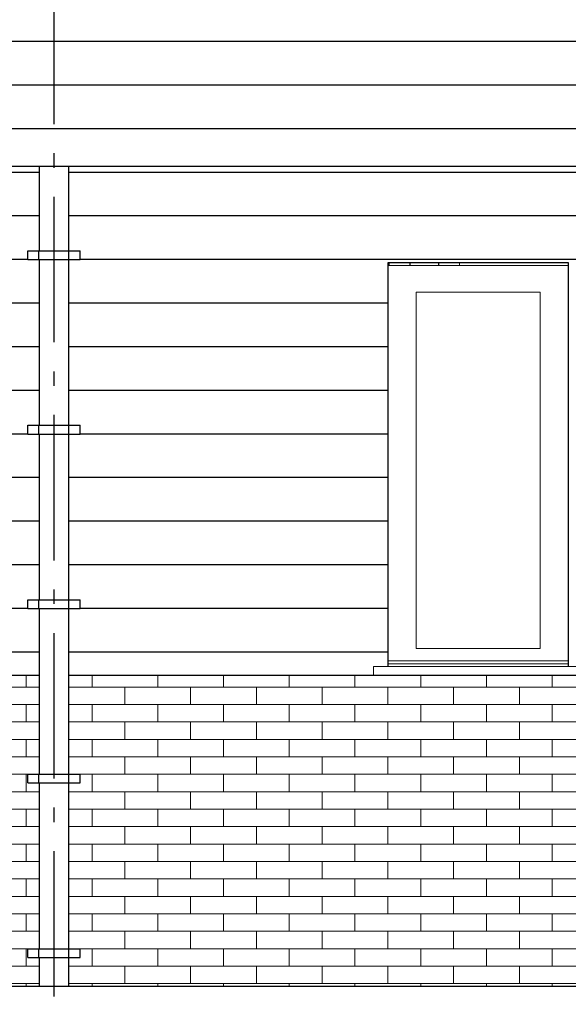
# Model space of a CAD drawing. Header units: millimetres. Extents: x -48769 to 5557, y 850 to 13065.
# Tile 13 of 56: x -35534 to -33647, y 3589 to 6975. Entities that reach past the tile are written whole.
import ezdxf
from ezdxf.enums import TextEntityAlignment as Align

# ---------------------------------------------------------------- set-up
doc = ezdxf.new("R2010")
doc.units = ezdxf.units.MM
doc.header["$LTSCALE"] = 0.5
doc.header["$MEASUREMENT"] = 0
doc.linetypes.add('Akselinje', pattern=[1500, 1000, -200, 100, -200])
doc.linetypes.add('PLINE', pattern=[0])
for name, color, linetype in [('0(Nye konstruksjoner)', 7, 'Continuous'), ('232- Ikke-bærende yttervegger', 7, 'Continuous'), ('235- Utvendig kledning og overflate (Skravur)(Nye konstruksjoner)', 7, 'Continuous'), ('265- Gesimser_ takrenner og nedløp (Skravur)(Nye konstruksjoner)', 7, 'Continuous'), ('265- Gesimser_ takrenner og nedløp(Nye konstruksjoner)', 7, 'Continuous'), ('82-- Modullinjer', 7, 'Continuous')]:
    doc.layers.add(name, color=color, linetype=linetype)
for name, color, linetype, lineweight in [('234- Vinduer_ dører_ porter(Nye konstruksjoner)', 7, 'Continuous', 0), ('235- Utvendig kledning og overflate', 7, 'Continuous', 0), ('235- Utvendig kledning og overflate(Nye konstruksjoner)', 7, 'Continuous', 0)]:
    doc.layers.add(name, color=color, linetype=linetype, lineweight=lineweight)
doc.styles.add('GENERATED_STYLE_1', font='arial.ttf')

# ---------------------------------------------------------------- blocks, each defined once
blk = doc.blocks.new('*X8')
at = {"layer": '235- Utvendig kledning og overflate', "linetype": 'PLINE'}
for p, q in [((-36869, 4680), (-36869, 4720)), ((-36869, 4680), (-36869, 4720)), ((-36642.8, 4680), (-36642.8, 4720)), ((-36642.8, 4680), (-36642.8, 4720)), ((-36416.6, 4680), (-36416.6, 4720)), ((-36416.6, 4680), (-36416.6, 4720)), ((-36190.4, 4680), (-36190.4, 4720)), ((-36190.4, 4680), (-36190.4, 4720)), ((-35964.2, 4680), (-35964.2, 4720)), ((-35964.2, 4680), (-35964.2, 4720)), ((-35738, 4680), (-35738, 4720)), ((-35738, 4680), (-35738, 4720)), ((-35511.8, 4680), (-35511.8, 4720)), ((-35511.8, 4680), (-35511.8, 4720)), ((-36869, 4680), (-37091.9, 4680)), ((-36982.1, 4620), (-36982.1, 4680)), ((-36642.8, 4680), (-36869, 4680)), ((-36755.9, 4620), (-36755.9, 4680)), ((-36416.6, 4680), (-36642.8, 4680)), ((-36529.7, 4620), (-36529.7, 4680)), ((-36190.4, 4680), (-36416.6, 4680)), ((-36303.5, 4620), (-36303.5, 4680)), ((-35964.2, 4680), (-36190.4, 4680)), ((-36077.3, 4620), (-36077.3, 4680)), ((-35738, 4680), (-35964.2, 4680)), ((-35851.1, 4620), (-35851.1, 4680)), ((-35511.8, 4680), (-35738, 4680)), ((-35624.9, 4620), (-35624.9, 4680)), ((-35466.9, 4680), (-35511.8, 4680)), ((-37091.9, 4620), (-36869, 4620)), ((-36869, 4620), (-36642.8, 4620)), ((-36869, 4560), (-36869, 4620)), ((-36869, 4560), (-36869, 4620)), ((-36642.8, 4620), (-36416.6, 4620)), ((-36642.8, 4560), (-36642.8, 4620)), ((-36642.8, 4560), (-36642.8, 4620)), ((-36416.6, 4620), (-36190.4, 4620)), ((-36416.6, 4560), (-36416.6, 4620)), ((-36416.6, 4560), (-36416.6, 4620)), ((-36190.4, 4620), (-35964.2, 4620)), ((-36190.4, 4560), (-36190.4, 4620)), ((-36190.4, 4560), (-36190.4, 4620)), ((-35964.2, 4620), (-35738, 4620)), ((-35964.2, 4560), (-35964.2, 4620)), ((-35964.2, 4560), (-35964.2, 4620)), ((-35738, 4620), (-35511.8, 4620)), ((-35738, 4560), (-35738, 4620)), ((-35738, 4560), (-35738, 4620)), ((-35511.8, 4620), (-35466.9, 4620)), ((-35511.8, 4560), (-35511.8, 4620)), ((-35511.8, 4560), (-35511.8, 4620)), ((-36869, 4560), (-37091.9, 4560)), ((-36982.1, 4500), (-36982.1, 4560)), ((-36642.8, 4560), (-36869, 4560)), ((-36755.9, 4500), (-36755.9, 4560)), ((-36416.6, 4560), (-36642.8, 4560)), ((-36529.7, 4500), (-36529.7, 4560)), ((-36190.4, 4560), (-36416.6, 4560)), ((-36303.5, 4500), (-36303.5, 4560)), ((-35964.2, 4560), (-36190.4, 4560)), ((-36077.3, 4500), (-36077.3, 4560)), ((-35738, 4560), (-35964.2, 4560)), ((-35851.1, 4500), (-35851.1, 4560)), ((-35511.8, 4560), (-35738, 4560)), ((-35624.9, 4500), (-35624.9, 4560)), ((-35466.9, 4560), (-35511.8, 4560)), ((-37091.9, 4500), (-36869, 4500)), ((-36869, 4500), (-36642.8, 4500)), ((-36869, 4440), (-36869, 4500)), ((-36869, 4440), (-36869, 4500)), ((-36642.8, 4500), (-36416.6, 4500)), ((-36642.8, 4440), (-36642.8, 4500)), ((-36642.8, 4440), (-36642.8, 4500)), ((-36416.6, 4500), (-36190.4, 4500)), ((-36416.6, 4440), (-36416.6, 4500)), ((-36416.6, 4440), (-36416.6, 4500)), ((-36190.4, 4500), (-35964.2, 4500)), ((-36190.4, 4440), (-36190.4, 4500)), ((-36190.4, 4440), (-36190.4, 4500)), ((-35964.2, 4500), (-35738, 4500)), ((-35964.2, 4440), (-35964.2, 4500)), ((-35964.2, 4440), (-35964.2, 4500)), ((-35738, 4500), (-35511.8, 4500)), ((-35738, 4440), (-35738, 4500)), ((-35738, 4440), (-35738, 4500)), ((-35511.8, 4500), (-35466.9, 4500)), ((-35511.8, 4440), (-35511.8, 4500)), ((-35511.8, 4440), (-35511.8, 4500)), ((-36869, 4440), (-37091.9, 4440)), ((-36982.1, 4380), (-36982.1, 4440)), ((-36642.8, 4440), (-36869, 4440)), ((-36755.9, 4380), (-36755.9, 4440)), ((-36416.6, 4440), (-36642.8, 4440)), ((-36529.7, 4380), (-36529.7, 4440)), ((-36190.4, 4440), (-36416.6, 4440)), ((-36303.5, 4380), (-36303.5, 4440)), ((-35964.2, 4440), (-36190.4, 4440)), ((-36077.3, 4380), (-36077.3, 4440)), ((-35738, 4440), (-35964.2, 4440)), ((-35851.1, 4380), (-35851.1, 4440)), ((-35511.8, 4440), (-35738, 4440)), ((-35624.9, 4380), (-35624.9, 4440)), ((-35466.9, 4440), (-35511.8, 4440)), ((-37091.9, 4380), (-36869, 4380)), ((-36869, 4380), (-36642.8, 4380)), ((-36869, 4320), (-36869, 4380)), ((-36869, 4320), (-36869, 4380)), ((-36642.8, 4380), (-36416.6, 4380)), ((-36642.8, 4320), (-36642.8, 4380)), ((-36642.8, 4320), (-36642.8, 4380)), ((-36416.6, 4380), (-36190.4, 4380)), ((-36416.6, 4320), (-36416.6, 4380)), ((-36416.6, 4320), (-36416.6, 4380)), ((-36190.4, 4380), (-35964.2, 4380)), ((-36190.4, 4320), (-36190.4, 4380)), ((-36190.4, 4320), (-36190.4, 4380)), ((-35964.2, 4380), (-35738, 4380)), ((-35964.2, 4320), (-35964.2, 4380)), ((-35964.2, 4320), (-35964.2, 4380)), ((-35738, 4380), (-35511.8, 4380)), ((-35738, 4320), (-35738, 4380)), ((-35738, 4320), (-35738, 4380)), ((-35511.8, 4380), (-35506.9, 4380)), ((-35511.8, 4320), (-35511.8, 4380)), ((-35511.8, 4320), (-35511.8, 4380)), ((-36869, 4320), (-37091.9, 4320)), ((-36982.1, 4260), (-36982.1, 4320)), ((-36642.8, 4320), (-36869, 4320)), ((-36755.9, 4260), (-36755.9, 4320)), ((-36416.6, 4320), (-36642.8, 4320)), ((-36529.7, 4260), (-36529.7, 4320)), ((-36190.4, 4320), (-36416.6, 4320)), ((-36303.5, 4260), (-36303.5, 4320)), ((-35964.2, 4320), (-36190.4, 4320)), ((-36077.3, 4260), (-36077.3, 4320)), ((-35738, 4320), (-35964.2, 4320)), ((-35851.1, 4260), (-35851.1, 4320)), ((-35511.8, 4320), (-35738, 4320)), ((-35624.9, 4260), (-35624.9, 4320)), ((-35466.9, 4320), (-35511.8, 4320)), ((-37091.9, 4260), (-36869, 4260)), ((-36869, 4260), (-36642.8, 4260)), ((-36869, 4200), (-36869, 4260)), ((-36869, 4200), (-36869, 4260)), ((-36642.8, 4260), (-36416.6, 4260)), ((-36642.8, 4200), (-36642.8, 4260)), ((-36642.8, 4200), (-36642.8, 4260)), ((-36416.6, 4260), (-36190.4, 4260)), ((-36416.6, 4200), (-36416.6, 4260)), ((-36416.6, 4200), (-36416.6, 4260)), ((-36190.4, 4260), (-35964.2, 4260)), ((-36190.4, 4200), (-36190.4, 4260)), ((-36190.4, 4200), (-36190.4, 4260)), ((-35964.2, 4260), (-35738, 4260)), ((-35964.2, 4200), (-35964.2, 4260)), ((-35964.2, 4200), (-35964.2, 4260)), ((-35738, 4260), (-35511.8, 4260)), ((-35738, 4200), (-35738, 4260)), ((-35738, 4200), (-35738, 4260)), ((-35511.8, 4260), (-35466.9, 4260)), ((-35511.8, 4200), (-35511.8, 4260)), ((-35511.8, 4200), (-35511.8, 4260)), ((-36869, 4200), (-37091.9, 4200)), ((-36982.1, 4140), (-36982.1, 4200)), ((-36642.8, 4200), (-36869, 4200)), ((-36755.9, 4140), (-36755.9, 4200)), ((-36416.6, 4200), (-36642.8, 4200)), ((-36529.7, 4140), (-36529.7, 4200)), ((-36190.4, 4200), (-36416.6, 4200)), ((-36303.5, 4140), (-36303.5, 4200)), ((-35964.2, 4200), (-36190.4, 4200)), ((-36077.3, 4140), (-36077.3, 4200)), ((-35738, 4200), (-35964.2, 4200)), ((-35851.1, 4140), (-35851.1, 4200)), ((-35511.8, 4200), (-35738, 4200)), ((-35624.9, 4140), (-35624.9, 4200)), ((-35466.9, 4200), (-35511.8, 4200)), ((-37091.9, 4140), (-36869, 4140)), ((-36869, 4140), (-36642.8, 4140)), ((-36869, 4080), (-36869, 4140)), ((-36869, 4080), (-36869, 4140)), ((-36642.8, 4140), (-36416.6, 4140)), ((-36642.8, 4080), (-36642.8, 4140)), ((-36642.8, 4080), (-36642.8, 4140)), ((-36416.6, 4140), (-36190.4, 4140)), ((-36416.6, 4080), (-36416.6, 4140)), ((-36416.6, 4080), (-36416.6, 4140)), ((-36190.4, 4140), (-35964.2, 4140)), ((-36190.4, 4080), (-36190.4, 4140)), ((-36190.4, 4080), (-36190.4, 4140)), ((-35964.2, 4140), (-35738, 4140)), ((-35964.2, 4080), (-35964.2, 4140)), ((-35964.2, 4080), (-35964.2, 4140)), ((-35738, 4140), (-35511.8, 4140)), ((-35738, 4080), (-35738, 4140)), ((-35738, 4080), (-35738, 4140)), ((-35511.8, 4140), (-35466.9, 4140)), ((-35511.8, 4080), (-35511.8, 4140)), ((-35511.8, 4080), (-35511.8, 4140)), ((-36869, 4080), (-37091.9, 4080)), ((-36982.1, 4020), (-36982.1, 4080)), ((-36642.8, 4080), (-36869, 4080)), ((-36755.9, 4020), (-36755.9, 4080)), ((-36416.6, 4080), (-36642.8, 4080)), ((-36529.7, 4020), (-36529.7, 4080)), ((-36190.4, 4080), (-36416.6, 4080)), ((-36303.5, 4020), (-36303.5, 4080)), ((-35964.2, 4080), (-36190.4, 4080)), ((-36077.3, 4020), (-36077.3, 4080)), ((-35738, 4080), (-35964.2, 4080)), ((-35851.1, 4020), (-35851.1, 4080)), ((-35511.8, 4080), (-35738, 4080)), ((-35624.9, 4020), (-35624.9, 4080)), ((-35466.9, 4080), (-35511.8, 4080)), ((-37091.9, 4020), (-36869, 4020)), ((-36869, 4020), (-36642.8, 4020)), ((-36869, 3960), (-36869, 4020)), ((-36869, 3960), (-36869, 4020)), ((-36642.8, 4020), (-36416.6, 4020)), ((-36642.8, 3960), (-36642.8, 4020)), ((-36642.8, 3960), (-36642.8, 4020)), ((-36416.6, 4020), (-36190.4, 4020)), ((-36416.6, 3960), (-36416.6, 4020)), ((-36416.6, 3960), (-36416.6, 4020)), ((-36190.4, 4020), (-35964.2, 4020)), ((-36190.4, 3960), (-36190.4, 4020)), ((-36190.4, 3960), (-36190.4, 4020)), ((-35964.2, 4020), (-35738, 4020)), ((-35964.2, 3960), (-35964.2, 4020)), ((-35964.2, 3960), (-35964.2, 4020)), ((-35738, 4020), (-35511.8, 4020)), ((-35738, 3960), (-35738, 4020)), ((-35738, 3960), (-35738, 4020)), ((-35511.8, 4020), (-35466.9, 4020)), ((-35511.8, 3960), (-35511.8, 4020)), ((-35511.8, 3960), (-35511.8, 4020)), ((-36869, 3960), (-37091.9, 3960)), ((-36982.1, 3900), (-36982.1, 3960)), ((-36642.8, 3960), (-36869, 3960)), ((-36755.9, 3900), (-36755.9, 3960)), ((-36416.6, 3960), (-36642.8, 3960)), ((-36529.7, 3900), (-36529.7, 3960)), ((-36190.4, 3960), (-36416.6, 3960)), ((-36303.5, 3900), (-36303.5, 3960)), ((-35964.2, 3960), (-36190.4, 3960)), ((-36077.3, 3900), (-36077.3, 3960)), ((-35738, 3960), (-35964.2, 3960)), ((-35851.1, 3900), (-35851.1, 3960)), ((-35511.8, 3960), (-35738, 3960)), ((-35624.9, 3900), (-35624.9, 3960)), ((-35466.9, 3960), (-35511.8, 3960)), ((-37091.9, 3900), (-36869, 3900)), ((-36869, 3900), (-36642.8, 3900)), ((-36869, 3840), (-36869, 3900)), ((-36869, 3840), (-36869, 3900)), ((-36642.8, 3900), (-36416.6, 3900)), ((-36642.8, 3840), (-36642.8, 3900)), ((-36642.8, 3840), (-36642.8, 3900)), ((-36416.6, 3900), (-36190.4, 3900)), ((-36416.6, 3840), (-36416.6, 3900)), ((-36416.6, 3840), (-36416.6, 3900)), ((-36190.4, 3900), (-35964.2, 3900)), ((-36190.4, 3840), (-36190.4, 3900)), ((-36190.4, 3840), (-36190.4, 3900)), ((-35964.2, 3900), (-35738, 3900)), ((-35964.2, 3840), (-35964.2, 3900)), ((-35964.2, 3840), (-35964.2, 3900)), ((-35738, 3900), (-35511.8, 3900)), ((-35738, 3840), (-35738, 3900)), ((-35738, 3840), (-35738, 3900)), ((-35511.8, 3900), (-35466.9, 3900)), ((-35511.8, 3840), (-35511.8, 3900)), ((-35511.8, 3840), (-35511.8, 3900)), ((-36869, 3840), (-37091.9, 3840)), ((-36982.1, 3780), (-36982.1, 3840)), ((-36642.8, 3840), (-36869, 3840)), ((-36755.9, 3780), (-36755.9, 3840)), ((-36416.6, 3840), (-36642.8, 3840)), ((-36529.7, 3780), (-36529.7, 3840)), ((-36190.4, 3840), (-36416.6, 3840)), ((-36303.5, 3780), (-36303.5, 3840)), ((-35964.2, 3840), (-36190.4, 3840)), ((-36077.3, 3780), (-36077.3, 3840)), ((-35738, 3840), (-35964.2, 3840)), ((-35851.1, 3780), (-35851.1, 3840)), ((-35511.8, 3840), (-35738, 3840)), ((-35624.9, 3780), (-35624.9, 3840)), ((-35466.9, 3840), (-35511.8, 3840)), ((-37091.9, 3780), (-36869, 3780)), ((-36869, 3780), (-36642.8, 3780)), ((-36869, 3720), (-36869, 3780)), ((-36869, 3720), (-36869, 3780)), ((-36642.8, 3780), (-36416.6, 3780)), ((-36642.8, 3720), (-36642.8, 3780)), ((-36642.8, 3720), (-36642.8, 3780)), ((-36416.6, 3780), (-36190.4, 3780)), ((-36416.6, 3720), (-36416.6, 3780)), ((-36416.6, 3720), (-36416.6, 3780)), ((-36190.4, 3780), (-35964.2, 3780)), ((-36190.4, 3720), (-36190.4, 3780)), ((-36190.4, 3720), (-36190.4, 3780)), ((-35964.2, 3780), (-35738, 3780)), ((-35964.2, 3720), (-35964.2, 3780)), ((-35964.2, 3720), (-35964.2, 3780)), ((-35738, 3780), (-35511.8, 3780)), ((-35738, 3720), (-35738, 3780)), ((-35738, 3720), (-35738, 3780)), ((-35511.8, 3780), (-35506.9, 3780)), ((-35511.8, 3720), (-35511.8, 3780)), ((-35511.8, 3720), (-35511.8, 3780)), ((-36869, 3720), (-37091.9, 3720)), ((-36982.1, 3660), (-36982.1, 3720)), ((-36642.8, 3720), (-36869, 3720)), ((-36755.9, 3660), (-36755.9, 3720)), ((-36416.6, 3720), (-36642.8, 3720)), ((-36529.7, 3660), (-36529.7, 3720)), ((-36190.4, 3720), (-36416.6, 3720)), ((-36303.5, 3660), (-36303.5, 3720)), ((-35964.2, 3720), (-36190.4, 3720)), ((-36077.3, 3660), (-36077.3, 3720)), ((-35738, 3720), (-35964.2, 3720)), ((-35851.1, 3660), (-35851.1, 3720)), ((-35511.8, 3720), (-35738, 3720)), ((-35624.9, 3660), (-35624.9, 3720)), ((-35466.9, 3720), (-35511.8, 3720)), ((-37091.9, 3660), (-36869, 3660)), ((-36869, 3660), (-36642.8, 3660)), ((-36869, 3650), (-36869, 3660)), ((-36869, 3650), (-36869, 3660)), ((-36642.8, 3660), (-36416.6, 3660)), ((-36642.8, 3650), (-36642.8, 3660)), ((-36642.8, 3650), (-36642.8, 3660)), ((-36416.6, 3660), (-36190.4, 3660)), ((-36416.6, 3650), (-36416.6, 3660)), ((-36416.6, 3650), (-36416.6, 3660)), ((-36190.4, 3660), (-35964.2, 3660)), ((-36190.4, 3650), (-36190.4, 3660)), ((-36190.4, 3650), (-36190.4, 3660)), ((-35964.2, 3660), (-35738, 3660)), ((-35964.2, 3650), (-35964.2, 3660)), ((-35964.2, 3650), (-35964.2, 3660)), ((-35738, 3660), (-35511.8, 3660)), ((-35738, 3650), (-35738, 3660)), ((-35738, 3650), (-35738, 3660)), ((-35511.8, 3660), (-35466.9, 3660)), ((-35511.8, 3650), (-35511.8, 3660)), ((-35511.8, 3650), (-35511.8, 3660))]:
    blk.add_line(p, q, dxfattribs=at)
blk = doc.blocks.new('*X9')
at = {"layer": '235- Utvendig kledning og overflate', "linetype": 'PLINE'}
for p, q in [((-35285.6, 4680), (-35285.6, 4720)), ((-35285.6, 4680), (-35285.6, 4720)), ((-35059.4, 4680), (-35059.4, 4720)), ((-35059.4, 4680), (-35059.4, 4720)), ((-34833.3, 4680), (-34833.3, 4720)), ((-34833.3, 4680), (-34833.3, 4720)), ((-34607.1, 4680), (-34607.1, 4720)), ((-34607.1, 4680), (-34607.1, 4720)), ((-34380.9, 4680), (-34380.9, 4720)), ((-34380.9, 4680), (-34380.9, 4720)), ((-34154.7, 4680), (-34154.7, 4720)), ((-34154.7, 4680), (-34154.7, 4720)), ((-33928.5, 4680), (-33928.5, 4720)), ((-33928.5, 4680), (-33928.5, 4720)), ((-33702.3, 4680), (-33702.3, 4720)), ((-33702.3, 4680), (-33702.3, 4720)), ((-35285.6, 4680), (-35366.9, 4680)), ((-35059.4, 4680), (-35285.6, 4680)), ((-35172.5, 4620), (-35172.5, 4680)), ((-34833.3, 4680), (-35059.4, 4680)), ((-34946.4, 4620), (-34946.4, 4680)), ((-34607.1, 4680), (-34833.3, 4680)), ((-34720.2, 4620), (-34720.2, 4680)), ((-34380.9, 4680), (-34607.1, 4680)), ((-34494, 4620), (-34494, 4680)), ((-34154.7, 4680), (-34380.9, 4680)), ((-34267.8, 4620), (-34267.8, 4680)), ((-33928.5, 4680), (-34154.7, 4680)), ((-34041.6, 4620), (-34041.6, 4680)), ((-33702.3, 4680), (-33928.5, 4680)), ((-33815.4, 4620), (-33815.4, 4680)), ((-33476.1, 4680), (-33702.3, 4680)), ((-35366.9, 4620), (-35285.6, 4620)), ((-35285.6, 4620), (-35059.4, 4620)), ((-35285.6, 4560), (-35285.6, 4620)), ((-35285.6, 4560), (-35285.6, 4620)), ((-35059.4, 4620), (-34833.3, 4620)), ((-35059.4, 4560), (-35059.4, 4620)), ((-35059.4, 4560), (-35059.4, 4620)), ((-34833.3, 4620), (-34607.1, 4620)), ((-34833.3, 4560), (-34833.3, 4620)), ((-34833.3, 4560), (-34833.3, 4620)), ((-34607.1, 4620), (-34380.9, 4620)), ((-34607.1, 4560), (-34607.1, 4620)), ((-34607.1, 4560), (-34607.1, 4620)), ((-34380.9, 4620), (-34154.7, 4620)), ((-34380.9, 4560), (-34380.9, 4620)), ((-34380.9, 4560), (-34380.9, 4620)), ((-34154.7, 4620), (-33928.5, 4620)), ((-34154.7, 4560), (-34154.7, 4620)), ((-34154.7, 4560), (-34154.7, 4620)), ((-33928.5, 4620), (-33702.3, 4620)), ((-33928.5, 4560), (-33928.5, 4620)), ((-33928.5, 4560), (-33928.5, 4620)), ((-33702.3, 4620), (-33476.1, 4620)), ((-33702.3, 4560), (-33702.3, 4620)), ((-33702.3, 4560), (-33702.3, 4620)), ((-35285.6, 4560), (-35366.9, 4560)), ((-35059.4, 4560), (-35285.6, 4560)), ((-35172.5, 4500), (-35172.5, 4560)), ((-34833.3, 4560), (-35059.4, 4560)), ((-34946.4, 4500), (-34946.4, 4560)), ((-34607.1, 4560), (-34833.3, 4560)), ((-34720.2, 4500), (-34720.2, 4560)), ((-34380.9, 4560), (-34607.1, 4560)), ((-34494, 4500), (-34494, 4560)), ((-34154.7, 4560), (-34380.9, 4560)), ((-34267.8, 4500), (-34267.8, 4560)), ((-33928.5, 4560), (-34154.7, 4560)), ((-34041.6, 4500), (-34041.6, 4560)), ((-33702.3, 4560), (-33928.5, 4560)), ((-33815.4, 4500), (-33815.4, 4560)), ((-33476.1, 4560), (-33702.3, 4560)), ((-35366.9, 4500), (-35285.6, 4500)), ((-35285.6, 4500), (-35059.4, 4500)), ((-35285.6, 4440), (-35285.6, 4500)), ((-35285.6, 4440), (-35285.6, 4500)), ((-35059.4, 4500), (-34833.3, 4500)), ((-35059.4, 4440), (-35059.4, 4500)), ((-35059.4, 4440), (-35059.4, 4500)), ((-34833.3, 4500), (-34607.1, 4500)), ((-34833.3, 4440), (-34833.3, 4500)), ((-34833.3, 4440), (-34833.3, 4500)), ((-34607.1, 4500), (-34380.9, 4500)), ((-34607.1, 4440), (-34607.1, 4500)), ((-34607.1, 4440), (-34607.1, 4500)), ((-34380.9, 4500), (-34154.7, 4500)), ((-34380.9, 4440), (-34380.9, 4500)), ((-34380.9, 4440), (-34380.9, 4500)), ((-34154.7, 4500), (-33928.5, 4500)), ((-34154.7, 4440), (-34154.7, 4500)), ((-34154.7, 4440), (-34154.7, 4500)), ((-33928.5, 4500), (-33702.3, 4500)), ((-33928.5, 4440), (-33928.5, 4500)), ((-33928.5, 4440), (-33928.5, 4500)), ((-33702.3, 4500), (-33476.1, 4500)), ((-33702.3, 4440), (-33702.3, 4500)), ((-33702.3, 4440), (-33702.3, 4500)), ((-35285.6, 4440), (-35366.9, 4440)), ((-35059.4, 4440), (-35285.6, 4440)), ((-35172.5, 4380), (-35172.5, 4440)), ((-34833.3, 4440), (-35059.4, 4440)), ((-34946.4, 4380), (-34946.4, 4440)), ((-34607.1, 4440), (-34833.3, 4440)), ((-34720.2, 4380), (-34720.2, 4440)), ((-34380.9, 4440), (-34607.1, 4440)), ((-34494, 4380), (-34494, 4440)), ((-34154.7, 4440), (-34380.9, 4440)), ((-34267.8, 4380), (-34267.8, 4440)), ((-33928.5, 4440), (-34154.7, 4440)), ((-34041.6, 4380), (-34041.6, 4440)), ((-33702.3, 4440), (-33928.5, 4440)), ((-33815.4, 4380), (-33815.4, 4440)), ((-33476.1, 4440), (-33702.3, 4440)), ((-35326.9, 4380), (-35285.6, 4380)), ((-35285.6, 4380), (-35059.4, 4380)), ((-35285.6, 4320), (-35285.6, 4380)), ((-35285.6, 4320), (-35285.6, 4380)), ((-35059.4, 4380), (-34833.3, 4380)), ((-35059.4, 4320), (-35059.4, 4380)), ((-35059.4, 4320), (-35059.4, 4380)), ((-34833.3, 4380), (-34607.1, 4380)), ((-34833.3, 4320), (-34833.3, 4380)), ((-34833.3, 4320), (-34833.3, 4380)), ((-34607.1, 4380), (-34380.9, 4380)), ((-34607.1, 4320), (-34607.1, 4380)), ((-34607.1, 4320), (-34607.1, 4380)), ((-34380.9, 4380), (-34154.7, 4380)), ((-34380.9, 4320), (-34380.9, 4380)), ((-34380.9, 4320), (-34380.9, 4380)), ((-34154.7, 4380), (-33928.5, 4380)), ((-34154.7, 4320), (-34154.7, 4380)), ((-34154.7, 4320), (-34154.7, 4380)), ((-33928.5, 4380), (-33702.3, 4380)), ((-33928.5, 4320), (-33928.5, 4380)), ((-33928.5, 4320), (-33928.5, 4380)), ((-33702.3, 4380), (-33476.1, 4380)), ((-33702.3, 4320), (-33702.3, 4380)), ((-33702.3, 4320), (-33702.3, 4380)), ((-35285.6, 4320), (-35366.9, 4320)), ((-35059.4, 4320), (-35285.6, 4320)), ((-35172.5, 4260), (-35172.5, 4320)), ((-34833.3, 4320), (-35059.4, 4320)), ((-34946.4, 4260), (-34946.4, 4320)), ((-34607.1, 4320), (-34833.3, 4320)), ((-34720.2, 4260), (-34720.2, 4320)), ((-34380.9, 4320), (-34607.1, 4320)), ((-34494, 4260), (-34494, 4320)), ((-34154.7, 4320), (-34380.9, 4320)), ((-34267.8, 4260), (-34267.8, 4320)), ((-33928.5, 4320), (-34154.7, 4320)), ((-34041.6, 4260), (-34041.6, 4320)), ((-33702.3, 4320), (-33928.5, 4320)), ((-33815.4, 4260), (-33815.4, 4320)), ((-33476.1, 4320), (-33702.3, 4320)), ((-35366.9, 4260), (-35285.6, 4260)), ((-35285.6, 4260), (-35059.4, 4260)), ((-35285.6, 4200), (-35285.6, 4260)), ((-35285.6, 4200), (-35285.6, 4260)), ((-35059.4, 4260), (-34833.3, 4260)), ((-35059.4, 4200), (-35059.4, 4260)), ((-35059.4, 4200), (-35059.4, 4260)), ((-34833.3, 4260), (-34607.1, 4260)), ((-34833.3, 4200), (-34833.3, 4260)), ((-34833.3, 4200), (-34833.3, 4260)), ((-34607.1, 4260), (-34380.9, 4260)), ((-34607.1, 4200), (-34607.1, 4260)), ((-34607.1, 4200), (-34607.1, 4260)), ((-34380.9, 4260), (-34154.7, 4260)), ((-34380.9, 4200), (-34380.9, 4260)), ((-34380.9, 4200), (-34380.9, 4260)), ((-34154.7, 4260), (-33928.5, 4260)), ((-34154.7, 4200), (-34154.7, 4260)), ((-34154.7, 4200), (-34154.7, 4260)), ((-33928.5, 4260), (-33702.3, 4260)), ((-33928.5, 4200), (-33928.5, 4260)), ((-33928.5, 4200), (-33928.5, 4260)), ((-33702.3, 4260), (-33476.1, 4260)), ((-33702.3, 4200), (-33702.3, 4260)), ((-33702.3, 4200), (-33702.3, 4260)), ((-35285.6, 4200), (-35366.9, 4200)), ((-35059.4, 4200), (-35285.6, 4200)), ((-35172.5, 4140), (-35172.5, 4200)), ((-34833.3, 4200), (-35059.4, 4200)), ((-34946.4, 4140), (-34946.4, 4200)), ((-34607.1, 4200), (-34833.3, 4200)), ((-34720.2, 4140), (-34720.2, 4200)), ((-34380.9, 4200), (-34607.1, 4200)), ((-34494, 4140), (-34494, 4200)), ((-34154.7, 4200), (-34380.9, 4200)), ((-34267.8, 4140), (-34267.8, 4200)), ((-33928.5, 4200), (-34154.7, 4200)), ((-34041.6, 4140), (-34041.6, 4200)), ((-33702.3, 4200), (-33928.5, 4200)), ((-33815.4, 4140), (-33815.4, 4200)), ((-33476.1, 4200), (-33702.3, 4200)), ((-35366.9, 4140), (-35285.6, 4140)), ((-35285.6, 4140), (-35059.4, 4140)), ((-35285.6, 4080), (-35285.6, 4140)), ((-35285.6, 4080), (-35285.6, 4140)), ((-35059.4, 4140), (-34833.3, 4140)), ((-35059.4, 4080), (-35059.4, 4140)), ((-35059.4, 4080), (-35059.4, 4140)), ((-34833.3, 4140), (-34607.1, 4140)), ((-34833.3, 4080), (-34833.3, 4140)), ((-34833.3, 4080), (-34833.3, 4140)), ((-34607.1, 4140), (-34380.9, 4140)), ((-34607.1, 4080), (-34607.1, 4140)), ((-34607.1, 4080), (-34607.1, 4140)), ((-34380.9, 4140), (-34154.7, 4140)), ((-34380.9, 4080), (-34380.9, 4140)), ((-34380.9, 4080), (-34380.9, 4140)), ((-34154.7, 4140), (-33928.5, 4140)), ((-34154.7, 4080), (-34154.7, 4140)), ((-34154.7, 4080), (-34154.7, 4140)), ((-33928.5, 4140), (-33702.3, 4140)), ((-33928.5, 4080), (-33928.5, 4140)), ((-33928.5, 4080), (-33928.5, 4140)), ((-33702.3, 4140), (-33476.1, 4140)), ((-33702.3, 4080), (-33702.3, 4140)), ((-33702.3, 4080), (-33702.3, 4140)), ((-35285.6, 4080), (-35366.9, 4080)), ((-35059.4, 4080), (-35285.6, 4080)), ((-35172.5, 4020), (-35172.5, 4080)), ((-34833.3, 4080), (-35059.4, 4080)), ((-34946.4, 4020), (-34946.4, 4080)), ((-34607.1, 4080), (-34833.3, 4080)), ((-34720.2, 4020), (-34720.2, 4080)), ((-34380.9, 4080), (-34607.1, 4080)), ((-34494, 4020), (-34494, 4080)), ((-34154.7, 4080), (-34380.9, 4080)), ((-34267.8, 4020), (-34267.8, 4080)), ((-33928.5, 4080), (-34154.7, 4080)), ((-34041.6, 4020), (-34041.6, 4080)), ((-33702.3, 4080), (-33928.5, 4080)), ((-33815.4, 4020), (-33815.4, 4080)), ((-33476.1, 4080), (-33702.3, 4080)), ((-35366.9, 4020), (-35285.6, 4020)), ((-35285.6, 4020), (-35059.4, 4020)), ((-35285.6, 3960), (-35285.6, 4020)), ((-35285.6, 3960), (-35285.6, 4020)), ((-35059.4, 4020), (-34833.3, 4020)), ((-35059.4, 3960), (-35059.4, 4020)), ((-35059.4, 3960), (-35059.4, 4020)), ((-34833.3, 4020), (-34607.1, 4020)), ((-34833.3, 3960), (-34833.3, 4020)), ((-34833.3, 3960), (-34833.3, 4020)), ((-34607.1, 4020), (-34380.9, 4020)), ((-34607.1, 3960), (-34607.1, 4020)), ((-34607.1, 3960), (-34607.1, 4020)), ((-34380.9, 4020), (-34154.7, 4020)), ((-34380.9, 3960), (-34380.9, 4020)), ((-34380.9, 3960), (-34380.9, 4020)), ((-34154.7, 4020), (-33928.5, 4020)), ((-34154.7, 3960), (-34154.7, 4020)), ((-34154.7, 3960), (-34154.7, 4020)), ((-33928.5, 4020), (-33702.3, 4020)), ((-33928.5, 3960), (-33928.5, 4020)), ((-33928.5, 3960), (-33928.5, 4020)), ((-33702.3, 4020), (-33476.1, 4020)), ((-33702.3, 3960), (-33702.3, 4020)), ((-33702.3, 3960), (-33702.3, 4020)), ((-35285.6, 3960), (-35366.9, 3960)), ((-35059.4, 3960), (-35285.6, 3960)), ((-35172.5, 3900), (-35172.5, 3960)), ((-34833.3, 3960), (-35059.4, 3960)), ((-34946.4, 3900), (-34946.4, 3960)), ((-34607.1, 3960), (-34833.3, 3960)), ((-34720.2, 3900), (-34720.2, 3960)), ((-34380.9, 3960), (-34607.1, 3960)), ((-34494, 3900), (-34494, 3960)), ((-34154.7, 3960), (-34380.9, 3960)), ((-34267.8, 3900), (-34267.8, 3960)), ((-33928.5, 3960), (-34154.7, 3960)), ((-34041.6, 3900), (-34041.6, 3960)), ((-33702.3, 3960), (-33928.5, 3960)), ((-33815.4, 3900), (-33815.4, 3960)), ((-33476.1, 3960), (-33702.3, 3960)), ((-35366.9, 3900), (-35285.6, 3900)), ((-35285.6, 3900), (-35059.4, 3900)), ((-35285.6, 3840), (-35285.6, 3900)), ((-35285.6, 3840), (-35285.6, 3900)), ((-35059.4, 3900), (-34833.3, 3900)), ((-35059.4, 3840), (-35059.4, 3900)), ((-35059.4, 3840), (-35059.4, 3900)), ((-34833.3, 3900), (-34607.1, 3900)), ((-34833.3, 3840), (-34833.3, 3900)), ((-34833.3, 3840), (-34833.3, 3900)), ((-34607.1, 3900), (-34380.9, 3900)), ((-34607.1, 3840), (-34607.1, 3900)), ((-34607.1, 3840), (-34607.1, 3900)), ((-34380.9, 3900), (-34154.7, 3900)), ((-34380.9, 3840), (-34380.9, 3900)), ((-34380.9, 3840), (-34380.9, 3900)), ((-34154.7, 3900), (-33928.5, 3900)), ((-34154.7, 3840), (-34154.7, 3900)), ((-34154.7, 3840), (-34154.7, 3900)), ((-33928.5, 3900), (-33702.3, 3900)), ((-33928.5, 3840), (-33928.5, 3900)), ((-33928.5, 3840), (-33928.5, 3900)), ((-33702.3, 3900), (-33476.1, 3900)), ((-33702.3, 3840), (-33702.3, 3900)), ((-33702.3, 3840), (-33702.3, 3900)), ((-35285.6, 3840), (-35366.9, 3840)), ((-35059.4, 3840), (-35285.6, 3840)), ((-35172.5, 3780), (-35172.5, 3840)), ((-34833.3, 3840), (-35059.4, 3840)), ((-34946.4, 3780), (-34946.4, 3840)), ((-34607.1, 3840), (-34833.3, 3840)), ((-34720.2, 3780), (-34720.2, 3840)), ((-34380.9, 3840), (-34607.1, 3840)), ((-34494, 3780), (-34494, 3840)), ((-34154.7, 3840), (-34380.9, 3840)), ((-34267.8, 3780), (-34267.8, 3840)), ((-33928.5, 3840), (-34154.7, 3840)), ((-34041.6, 3780), (-34041.6, 3840)), ((-33702.3, 3840), (-33928.5, 3840)), ((-33815.4, 3780), (-33815.4, 3840)), ((-33476.1, 3840), (-33702.3, 3840)), ((-35326.9, 3780), (-35285.6, 3780)), ((-35285.6, 3780), (-35059.4, 3780)), ((-35285.6, 3720), (-35285.6, 3780)), ((-35285.6, 3720), (-35285.6, 3780)), ((-35059.4, 3780), (-34833.3, 3780)), ((-35059.4, 3720), (-35059.4, 3780)), ((-35059.4, 3720), (-35059.4, 3780)), ((-34833.3, 3780), (-34607.1, 3780)), ((-34833.3, 3720), (-34833.3, 3780)), ((-34833.3, 3720), (-34833.3, 3780)), ((-34607.1, 3780), (-34380.9, 3780)), ((-34607.1, 3720), (-34607.1, 3780)), ((-34607.1, 3720), (-34607.1, 3780)), ((-34380.9, 3780), (-34154.7, 3780)), ((-34380.9, 3720), (-34380.9, 3780)), ((-34380.9, 3720), (-34380.9, 3780)), ((-34154.7, 3780), (-33928.5, 3780)), ((-34154.7, 3720), (-34154.7, 3780)), ((-34154.7, 3720), (-34154.7, 3780)), ((-33928.5, 3780), (-33702.3, 3780)), ((-33928.5, 3720), (-33928.5, 3780)), ((-33928.5, 3720), (-33928.5, 3780)), ((-33702.3, 3780), (-33476.1, 3780)), ((-33702.3, 3720), (-33702.3, 3780)), ((-33702.3, 3720), (-33702.3, 3780)), ((-35285.6, 3720), (-35366.9, 3720)), ((-35059.4, 3720), (-35285.6, 3720)), ((-35172.5, 3660), (-35172.5, 3720)), ((-34833.3, 3720), (-35059.4, 3720)), ((-34946.4, 3660), (-34946.4, 3720)), ((-34607.1, 3720), (-34833.3, 3720)), ((-34720.2, 3660), (-34720.2, 3720)), ((-34380.9, 3720), (-34607.1, 3720)), ((-34494, 3660), (-34494, 3720)), ((-34154.7, 3720), (-34380.9, 3720)), ((-34267.8, 3660), (-34267.8, 3720)), ((-33928.5, 3720), (-34154.7, 3720)), ((-34041.6, 3660), (-34041.6, 3720)), ((-33702.3, 3720), (-33928.5, 3720)), ((-33815.4, 3660), (-33815.4, 3720)), ((-33476.1, 3720), (-33702.3, 3720)), ((-35366.9, 3660), (-35285.6, 3660)), ((-35285.6, 3660), (-35059.4, 3660)), ((-35285.6, 3650), (-35285.6, 3660)), ((-35285.6, 3650), (-35285.6, 3660)), ((-35059.4, 3660), (-34833.3, 3660)), ((-35059.4, 3650), (-35059.4, 3660)), ((-35059.4, 3650), (-35059.4, 3660)), ((-34833.3, 3660), (-34607.1, 3660)), ((-34833.3, 3650), (-34833.3, 3660)), ((-34833.3, 3650), (-34833.3, 3660)), ((-34607.1, 3660), (-34380.9, 3660)), ((-34607.1, 3650), (-34607.1, 3660)), ((-34607.1, 3650), (-34607.1, 3660)), ((-34380.9, 3660), (-34154.7, 3660)), ((-34380.9, 3650), (-34380.9, 3660)), ((-34380.9, 3650), (-34380.9, 3660)), ((-34154.7, 3660), (-33928.5, 3660)), ((-34154.7, 3650), (-34154.7, 3660)), ((-34154.7, 3650), (-34154.7, 3660)), ((-33928.5, 3660), (-33702.3, 3660)), ((-33928.5, 3650), (-33928.5, 3660)), ((-33928.5, 3650), (-33928.5, 3660)), ((-33702.3, 3660), (-33476.1, 3660)), ((-33702.3, 3650), (-33702.3, 3660)), ((-33702.3, 3650), (-33702.3, 3660))]:
    blk.add_line(p, q, dxfattribs=at)
blk = doc.blocks.new('*X39')
at = {"layer": '235- Utvendig kledning og overflate (Skravur)(Nye konstruksjoner)', "linetype": 'PLINE'}
for p, q in [((-36000, 6450), (-37139.9, 6450)), ((-36000, 6450), (-37139.9, 6450)), ((-35466.9, 6450), (-36000, 6450)), ((-35466.9, 6450), (-36000, 6450)), ((-36000, 6300), (-37139.9, 6300)), ((-36000, 6300), (-37139.9, 6300)), ((-35466.9, 6300), (-36000, 6300)), ((-35466.9, 6300), (-36000, 6300)), ((-36000, 6150), (-37139.9, 6150)), ((-36000, 6150), (-37139.9, 6150)), ((-35506.9, 6150), (-36000, 6150)), ((-35506.9, 6150), (-36000, 6150)), ((-36781.9, 6000), (-37139.9, 6000)), ((-36781.9, 6000), (-37139.9, 6000)), ((-35466.9, 6000), (-35561.9, 6000)), ((-35466.9, 6000), (-35561.9, 6000)), ((-36781.9, 5850), (-37139.9, 5850)), ((-36781.9, 5850), (-37139.9, 5850)), ((-35466.9, 5850), (-35561.9, 5850)), ((-35466.9, 5850), (-35561.9, 5850)), ((-36781.9, 5700), (-37139.9, 5700)), ((-36781.9, 5700), (-37139.9, 5700)), ((-35466.9, 5700), (-35561.9, 5700)), ((-35466.9, 5700), (-35561.9, 5700)), ((-36781.9, 5550), (-37139.9, 5550)), ((-36781.9, 5550), (-37139.9, 5550)), ((-35506.9, 5550), (-35561.9, 5550)), ((-35506.9, 5550), (-35561.9, 5550)), ((-36781.9, 5400), (-37139.9, 5400)), ((-36781.9, 5400), (-37139.9, 5400)), ((-35466.9, 5400), (-35561.9, 5400)), ((-35466.9, 5400), (-35561.9, 5400)), ((-36781.9, 5250), (-37139.9, 5250)), ((-36781.9, 5250), (-37139.9, 5250)), ((-35466.9, 5250), (-35561.9, 5250)), ((-35466.9, 5250), (-35561.9, 5250)), ((-36781.9, 5100), (-37139.9, 5100)), ((-36781.9, 5100), (-37139.9, 5100)), ((-35466.9, 5100), (-35561.9, 5100)), ((-35466.9, 5100), (-35561.9, 5100)), ((-36781.9, 4950), (-37139.9, 4950)), ((-36781.9, 4950), (-37139.9, 4950)), ((-35506.9, 4950), (-35561.9, 4950)), ((-35506.9, 4950), (-35561.9, 4950)), ((-36781.9, 4800), (-37139.9, 4800)), ((-36781.9, 4800), (-37139.9, 4800)), ((-35466.9, 4800), (-35561.9, 4800)), ((-35466.9, 4800), (-35561.9, 4800))]:
    blk.add_line(p, q, dxfattribs=at)
blk = doc.blocks.new('*X40')
at = {"layer": '235- Utvendig kledning og overflate (Skravur)(Nye konstruksjoner)', "linetype": 'PLINE'}
for p, q in [((-32000, 6450), (-35366.9, 6450)), ((-32000, 6450), (-35366.9, 6450)), ((-32000, 6300), (-35366.9, 6300)), ((-32000, 6300), (-35366.9, 6300)), ((-32000, 6150), (-35326.9, 6150)), ((-32000, 6150), (-35326.9, 6150)), ((-34266.9, 6000), (-35366.9, 6000)), ((-34266.9, 6000), (-35366.9, 6000)), ((-34266.9, 5850), (-35366.9, 5850)), ((-34266.9, 5850), (-35366.9, 5850)), ((-34266.9, 5700), (-35366.9, 5700)), ((-34266.9, 5700), (-35366.9, 5700)), ((-34266.9, 5550), (-35326.9, 5550)), ((-34266.9, 5550), (-35326.9, 5550)), ((-34266.9, 5400), (-35366.9, 5400)), ((-34266.9, 5400), (-35366.9, 5400)), ((-34266.9, 5250), (-35366.9, 5250)), ((-34266.9, 5250), (-35366.9, 5250)), ((-34266.9, 5100), (-35366.9, 5100)), ((-34266.9, 5100), (-35366.9, 5100)), ((-34266.9, 4950), (-35326.9, 4950)), ((-34266.9, 4950), (-35326.9, 4950)), ((-34266.9, 4800), (-35366.9, 4800)), ((-34266.9, 4800), (-35366.9, 4800))]:
    blk.add_line(p, q, dxfattribs=at)
blk = doc.blocks.new('*X85')
at = {"layer": '265- Gesimser_ takrenner og nedløp (Skravur)(Nye konstruksjoner)', "linetype": 'PLINE'}
for p, q in [((-32000, 6900), (-36000, 6900)), ((-32000, 6900), (-36000, 6900)), ((-32000, 6750), (-36000, 6750)), ((-32000, 6750), (-36000, 6750)), ((-32000, 6600), (-36000, 6600)), ((-32000, 6600), (-36000, 6600))]:
    blk.add_line(p, q, dxfattribs=at)
blk = doc.blocks.new('Standard grid marker[2]', base_point=(-35416.9, 12565.5))
at = {"layer": '82-- Modullinjer', "linetype": 'Akselinje'}
blk.add_line((-35416.9, 12365.5), (-35416.9, 1550), dxfattribs=at)
at = {"layer": '82-- Modullinjer', "style": 'GENERATED_STYLE_1'}
for tag, p in [('AC_MarkerText_1_0', (-35416.9, 12903)), ('AC_MarkerText_1_1', (-35416.9, 1187.5))]:
    blk.add_attdef(tag, text='', height=175, rotation=360, dxfattribs=at).set_placement(p, align=Align.TOP_CENTER)

msp = doc.modelspace()

# ---------------------------------------------------------------- linework, layer by layer
at = {"layer": '0(Nye konstruksjoner)', "linetype": 'PLINE'}
for p, q in [((-34266.9, 4751), (-34266.9, 6140)), ((-34266.9, 6140), (-33646.9, 6140)), ((-34191.9, 6140), (-34191.9, 6130)), ((-34091.9, 6130), (-34091.9, 6140)), ((-33646.9, 6140), (-33646.9, 4751))]:
    msp.add_line(p, q, dxfattribs=at)
at = {"layer": '232- Ikke-bærende yttervegger', "linetype": 'PLINE'}
for p, q in [((-35466.9, 4720), (-37091.9, 4720)), ((-29446.9, 4720), (-35366.9, 4720)), ((-35466.9, 3650), (-37091.9, 3650)), ((-25911.9, 3650), (-35366.9, 3650))]:
    msp.add_line(p, q, dxfattribs=at)
at = {"layer": '234- Vinduer_ dører_ porter(Nye konstruksjoner)', "linetype": 'PLINE'}
for p, q in [((-34266.9, 6130), (-33646.9, 6130)), ((-34262.9, 6130), (-34262.9, 6140)), ((-34020.9, 6130), (-34020.9, 6140)), ((-34169.9, 6038), (-34169.9, 4812)), ((-33743.9, 6038), (-34169.9, 6038)), ((-33743.9, 4812), (-33743.9, 6038)), ((-34169.9, 4812), (-33743.9, 4812)), ((-34316.9, 4751), (-34316.9, 4750)), ((-34316.9, 4750), (-34316.9, 4720)), ((-33596.9, 4750), (-34316.9, 4750)), ((-33646.9, 4770), (-34266.9, 4770)), ((-33646.9, 4760), (-34266.9, 4760))]:
    msp.add_line(p, q, dxfattribs=at)
at = {"layer": '265- Gesimser_ takrenner og nedløp(Nye konstruksjoner)', "linetype": 'PLINE'}
for p, q in [((-12056.9, 6470), (-36146.9, 6470)), ((-35466.9, 6470), (-35466.9, 6180)), ((-35366.9, 6470), (-35366.9, 6180)), ((-35506.9, 6180), (-35468.9, 6180)), ((-35506.9, 6150), (-35506.9, 6180)), ((-35468.9, 6180), (-35465, 6180)), ((-35468.9, 6150), (-35468.9, 6180)), ((-35465, 6180), (-35453.7, 6180)), ((-35453.7, 6180), (-35436.8, 6180)), ((-35436.8, 6180), (-35416.9, 6180)), ((-35416.9, 6180), (-35397, 6180)), ((-35397, 6180), (-35380.2, 6180)), ((-35380.2, 6180), (-35368.9, 6180)), ((-35368.9, 6180), (-35364.9, 6180)), ((-35364.9, 6180), (-35326.9, 6180)), ((-35364.9, 6150), (-35364.9, 6180)), ((-35326.9, 6150), (-35326.9, 6180)), ((-35506.9, 6150), (-35468.9, 6150)), ((-35468.9, 6150), (-35465, 6150)), ((-35466.9, 6150), (-35466.9, 5580)), ((-35465, 6150), (-35453.7, 6150)), ((-35453.7, 6150), (-35436.8, 6150)), ((-35436.8, 6150), (-35416.9, 6150)), ((-35416.9, 6150), (-35397, 6150)), ((-35397, 6150), (-35380.2, 6150)), ((-35380.2, 6150), (-35368.9, 6150)), ((-35368.9, 6150), (-35364.9, 6150)), ((-35366.9, 6150), (-35366.9, 5580)), ((-35364.9, 6150), (-35326.9, 6150)), ((-35506.9, 5580), (-35468.9, 5580)), ((-35506.9, 5550), (-35506.9, 5580)), ((-35468.9, 5580), (-35465, 5580)), ((-35468.9, 5550), (-35468.9, 5580)), ((-35465, 5580), (-35453.7, 5580)), ((-35453.7, 5580), (-35436.8, 5580)), ((-35436.8, 5580), (-35416.9, 5580)), ((-35416.9, 5580), (-35397, 5580)), ((-35397, 5580), (-35380.2, 5580)), ((-35380.2, 5580), (-35368.9, 5580)), ((-35368.9, 5580), (-35364.9, 5580)), ((-35364.9, 5580), (-35326.9, 5580)), ((-35364.9, 5550), (-35364.9, 5580)), ((-35326.9, 5550), (-35326.9, 5580)), ((-35506.9, 5550), (-35468.9, 5550)), ((-35468.9, 5550), (-35465, 5550)), ((-35466.9, 5550), (-35466.9, 4980)), ((-35465, 5550), (-35453.7, 5550)), ((-35453.7, 5550), (-35436.8, 5550)), ((-35436.8, 5550), (-35416.9, 5550)), ((-35416.9, 5550), (-35397, 5550)), ((-35397, 5550), (-35380.2, 5550)), ((-35380.2, 5550), (-35368.9, 5550)), ((-35368.9, 5550), (-35364.9, 5550)), ((-35366.9, 5550), (-35366.9, 4980)), ((-35364.9, 5550), (-35326.9, 5550)), ((-35506.9, 4980), (-35468.9, 4980)), ((-35506.9, 4950), (-35506.9, 4980)), ((-35468.9, 4980), (-35465, 4980)), ((-35468.9, 4950), (-35468.9, 4980)), ((-35465, 4980), (-35453.7, 4980)), ((-35453.7, 4980), (-35436.8, 4980)), ((-35436.8, 4980), (-35416.9, 4980)), ((-35416.9, 4980), (-35397, 4980)), ((-35397, 4980), (-35380.2, 4980)), ((-35380.2, 4980), (-35368.9, 4980)), ((-35368.9, 4980), (-35364.9, 4980)), ((-35364.9, 4980), (-35326.9, 4980)), ((-35364.9, 4950), (-35364.9, 4980)), ((-35326.9, 4950), (-35326.9, 4980)), ((-35506.9, 4950), (-35468.9, 4950)), ((-35468.9, 4950), (-35465, 4950)), ((-35466.9, 4950), (-35466.9, 4380)), ((-35465, 4950), (-35453.7, 4950)), ((-35453.7, 4950), (-35436.8, 4950)), ((-35436.8, 4950), (-35416.9, 4950)), ((-35416.9, 4950), (-35397, 4950)), ((-35397, 4950), (-35380.2, 4950)), ((-35380.2, 4950), (-35368.9, 4950)), ((-35368.9, 4950), (-35364.9, 4950)), ((-35366.9, 4950), (-35366.9, 4380)), ((-35364.9, 4950), (-35326.9, 4950)), ((-35506.9, 4380), (-35468.9, 4380)), ((-35506.9, 4350), (-35506.9, 4380)), ((-35468.9, 4380), (-35465, 4380)), ((-35468.9, 4350), (-35468.9, 4380)), ((-35465, 4380), (-35453.7, 4380)), ((-35453.7, 4380), (-35436.8, 4380)), ((-35436.8, 4380), (-35416.9, 4380)), ((-35416.9, 4380), (-35397, 4380)), ((-35397, 4380), (-35380.2, 4380)), ((-35380.2, 4380), (-35368.9, 4380)), ((-35368.9, 4380), (-35364.9, 4380)), ((-35364.9, 4380), (-35326.9, 4380)), ((-35364.9, 4350), (-35364.9, 4380)), ((-35326.9, 4350), (-35326.9, 4380)), ((-35506.9, 4350), (-35468.9, 4350)), ((-35468.9, 4350), (-35465, 4350)), ((-35466.9, 4350), (-35466.9, 3780)), ((-35465, 4350), (-35453.7, 4350)), ((-35453.7, 4350), (-35436.8, 4350)), ((-35436.8, 4350), (-35416.9, 4350)), ((-35416.9, 4350), (-35397, 4350)), ((-35397, 4350), (-35380.2, 4350)), ((-35380.2, 4350), (-35368.9, 4350)), ((-35368.9, 4350), (-35364.9, 4350)), ((-35366.9, 4350), (-35366.9, 3780)), ((-35364.9, 4350), (-35326.9, 4350)), ((-35506.9, 3780), (-35468.9, 3780)), ((-35506.9, 3750), (-35506.9, 3780)), ((-35468.9, 3780), (-35465, 3780)), ((-35468.9, 3750), (-35468.9, 3780)), ((-35465, 3780), (-35453.7, 3780)), ((-35453.7, 3780), (-35436.8, 3780)), ((-35436.8, 3780), (-35416.9, 3780)), ((-35416.9, 3780), (-35397, 3780)), ((-35397, 3780), (-35380.2, 3780)), ((-35380.2, 3780), (-35368.9, 3780)), ((-35368.9, 3780), (-35364.9, 3780)), ((-35364.9, 3780), (-35326.9, 3780)), ((-35364.9, 3750), (-35364.9, 3780)), ((-35326.9, 3750), (-35326.9, 3780)), ((-35506.9, 3750), (-35468.9, 3750)), ((-35468.9, 3750), (-35465, 3750)), ((-35466.9, 3750), (-35466.9, 3650)), ((-35465, 3750), (-35453.7, 3750)), ((-35453.7, 3750), (-35436.8, 3750)), ((-35436.8, 3750), (-35416.9, 3750)), ((-35416.9, 3750), (-35397, 3750)), ((-35397, 3750), (-35380.2, 3750)), ((-35380.2, 3750), (-35368.9, 3750)), ((-35368.9, 3750), (-35364.9, 3750)), ((-35366.9, 3750), (-35366.9, 3650)), ((-35364.9, 3750), (-35326.9, 3750)), ((-35463.1, 3650), (-35466.9, 3650)), ((-35452.3, 3650), (-35463.1, 3650)), ((-35436.1, 3650), (-35452.3, 3650)), ((-35416.9, 3650), (-35436.1, 3650)), ((-35397.8, 3650), (-35416.9, 3650)), ((-35381.6, 3650), (-35397.8, 3650)), ((-35370.7, 3650), (-35381.6, 3650)), ((-35366.9, 3650), (-35370.7, 3650))]:
    msp.add_line(p, q, dxfattribs=at)

# ---------------------------------------------------------------- block references
at = {"layer": '232- Ikke-bærende yttervegger'}
for name in ['*X8', '*X9']:
    msp.add_blockref(name, (0, 0), dxfattribs=at)
at = {"layer": '235- Utvendig kledning og overflate(Nye konstruksjoner)'}
for name in ['*X39', '*X40']:
    msp.add_blockref(name, (0, 0), dxfattribs=at)
at = {"layer": '265- Gesimser_ takrenner og nedløp(Nye konstruksjoner)'}
msp.add_blockref('*X85', (0, 0), dxfattribs=at)
at = {"layer": '82-- Modullinjer', "linetype": 'PLINE'}
msp.add_blockref('Standard grid marker[2]', (-35416.9, 12565.5), dxfattribs=at)

doc.saveas('drawing.dxf')
